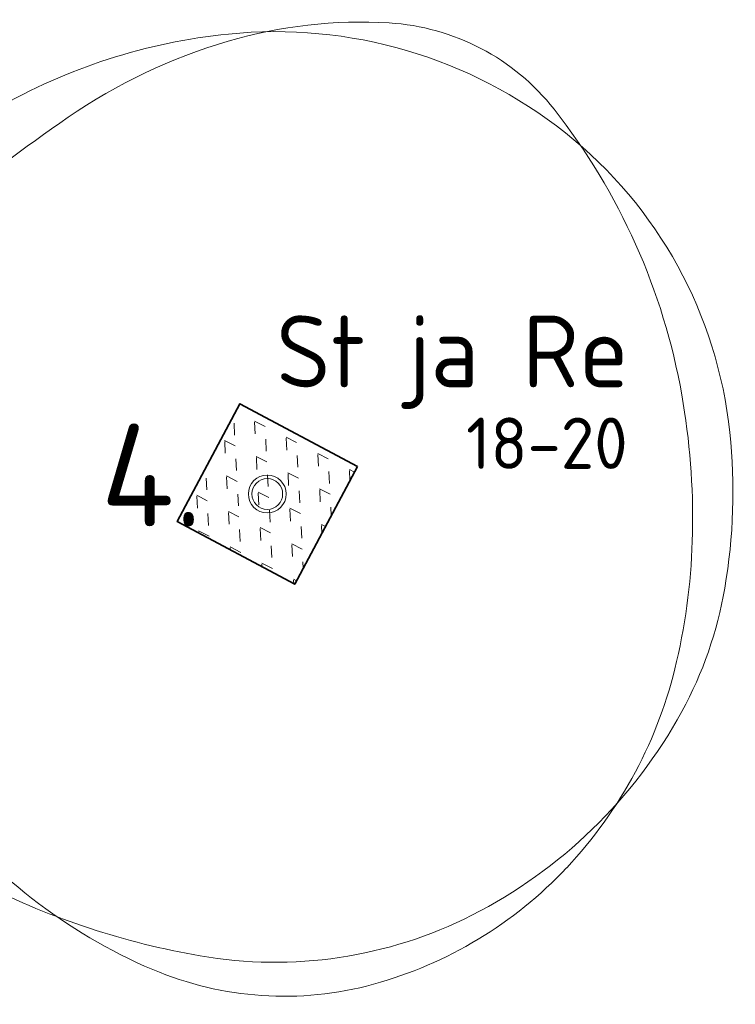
# Model space of a CAD drawing. Header units: metres. Extents: x 167415 to 168367, y 462435 to 462930.
# Tile 120 of 146: x 167759 to 167766, y 462604 to 462614. Entities that reach past the tile are written whole.
import ezdxf
from ezdxf.enums import TextEntityAlignment as Align

# ---------------------------------------------------------------- set-up
doc = ezdxf.new("R2010")
doc.units = ezdxf.units.M
doc.header["$LTSCALE"] = 0.2
for name, color, linetype, lineweight in [('N-PV-GR-BOOM-afmeting', 90, 'Continuous', 25), ('N-PV-GR-BOOM-GRANULAAT-S', 90, 'Continuous', 20), ('N-WE-GR-BEPLANTING_CULTUUR-A-200', 46, 'Continuous', 18), ('N-WE-GR-BEPLANTING_CULTUUR-G', 46, 'Continuous', 35), ('N-WE-GR-BEPLANTING_CULTUUR-T35', 46, 'Continuous', 35)]:
    doc.layers.add(name, color=color, linetype=linetype, lineweight=lineweight)
doc.styles.add('NLCS-ISO-M200-T25', font='NLCS-ISO.ttf', dxfattribs={"height": 0.5})
doc.styles.add('NLCS-ISO-M200-T35', font='NLCS-ISO.ttf', dxfattribs={"height": 0.7})

# ---------------------------------------------------------------- blocks, each defined once
blk = doc.blocks.new('*U74')
at = {"linetype": 'Continuous'}
blk.add_circle((0, 0), 0.1845, dxfattribs=at)
blk.add_circle((0, 0), 0.15)
for centre, radius, start, end in [((0.9144, -0.0023), 4.6007, 86.58911, 106.36827), ((1.0562, 2.3789), 2.2153, 38.20985, 86.5855), ((0.1954, -1.1837), 5.6948, 95.77431, 119.94779), ((0.0797, -0.04), 4.5452, 51.53933, 95.77345), ((1.1678, -0.8648), 5.4997, 106.36887, 124.44775), ((-1.04, 0.9606), 3.22, 119.94747, 152.28452), ((6.6735, -8.8923), 15.2338, 124.44579, 130.30315), ((0.2288, 0.1478), 4.3055, 6.02226, 51.53932), ((-0.3515, -0.6099), 4.3734, 130.30051, 141.24542), ((2.4604, -0.8783), 7.1741, 152.28514, 172.40039), ((-1.5498, 0.3519), 2.8369, 141.24437, 154.99062), ((2.1545, -1.376), 6.9244, 154.99236, 163.77852), ((-2.8235, -0.244), 6.9713, 358.88831, 9.98335), ((-0.9878, 0.0193), 5.5288, 350.23007, 6.02322), ((-2.5041, -0.0206), 2.0726, 163.77968, 199.38278), ((-1.1026, -0.4029), 3.5795, 172.39963, 201.02847), ((-1.9786, -0.2604), 6.1263, 347.04926, 358.8877), ((3.4692, 2.0808), 8.4048, 199.38194, 216.84656), ((0.6393, -0.2609), 3.8778, 331.34738, 350.23032), ((1.4763, 0.5879), 6.3422, 201.02354, 207.82164), ((-0.256, -0.6565), 4.3587, 316.76218, 347.04987), ((-0.1796, 0.1865), 4.8109, 296.88013, 331.34799), ((0.1674, -0.103), 4.8621, 207.82036, 215.58051), ((-1.5071, -1.3006), 2.8034, 215.58514, 243.38008), ((0.9178, 0.1688), 5.2164, 216.84673, 247.04623), ((-0.0414, -0.8585), 4.064, 285.36856, 316.76312), ((0.6477, 3), 7.6137, 243.38438, 260.14679), ((0.0727, -0.3112), 4.2529, 260.14572, 296.88071), ((0.1648, -1.6089), 3.2858, 247.04717, 285.3699)]:
    blk.add_arc(centre, radius, start, end, dxfattribs=at)
blk.add_arc((-2.1181, -0.1198), 6.255, 9.98315, 38.20995)
at = {"style": 'NLCS-ISO-M200-T35'}
blk.add_attdef('#._SOORT_TYPE', text='', height=0.7, dxfattribs=at).set_placement((0.0877, 0.8299), align=Align.BOTTOM_LEFT)

msp = doc.modelspace()

# ---------------------------------------------------------------- hatches: boundary and pattern name
at = {"layer": 'N-WE-GR-BEPLANTING_CULTUUR-A-200', "ltscale": 0.1, "transparency": 33554687}
h = msp.add_hatch(dxfattribs=at)
h.set_pattern_fill('AGR-BEPLANTING_SOORT_02', color=256, scale=0.08, angle=33, pattern_type=2)
h.set_pattern_definition([(93, (0, 0), (-0.30865369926, 0.15726664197), [0.1154704, -0.23094]), (93, (-0.10893, 0.16773), (-0.30865369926, 0.15726664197), [0.1154704, -0.23094]), (333, (-0.10893, 0.16773), (0.29052375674, 0.18866862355), [0.1154704, -0.23094])])
h.paths.add_polyline_path([(167762.5849, 462609.4546), (167761.438, 462610.0666), (167760.826, 462608.9197), (167761.9729, 462608.3076)])

# ---------------------------------------------------------------- linework, layer by layer
at = {"layer": 'N-WE-GR-BEPLANTING_CULTUUR-G', "transparency": 33554687}
msp.add_lwpolyline([(167762.5849, 462609.4546), (167761.438, 462610.0666), (167760.826, 462608.9197), (167761.9729, 462608.3076), (167762.5849, 462609.4546)], close=True, dxfattribs=at)

# ---------------------------------------------------------------- block references
at = {"layer": 'N-PV-GR-BOOM-GRANULAAT-S', "transparency": 33554687}
msp.add_blockref('*U74', (167761.7054, 462609.1871), dxfattribs=at).add_auto_attribs({'#._SOORT_TYPE': 'St ja Re'})

# ---------------------------------------------------------------- texts
at = {"layer": 'N-PV-GR-BOOM-afmeting', "ltscale": 0.8, "transparency": 33554687, "insert": (167763.644, 462609.9316), "char_height": 0.5, "attachment_point": 1, "style": 'NLCS-ISO-M200-T25'}
msp.add_mtext_dynamic_manual_height_columns('18-20 ', width=6.835049, gutter_width=3, heights=[0], dxfattribs=at)
at = {"layer": 'N-WE-GR-BEPLANTING_CULTUUR-T35', "ltscale": 0.1, "transparency": 33554687, "insert": (167760.0808, 462609.8711), "char_height": 1, "attachment_point": 1, "style": 'NLCS-ISO-M200-T25'}
msp.add_mtext_dynamic_manual_height_columns('4.', width=1.327695, gutter_width=3.5, heights=[0], dxfattribs=at)

doc.saveas('drawing.dxf')
